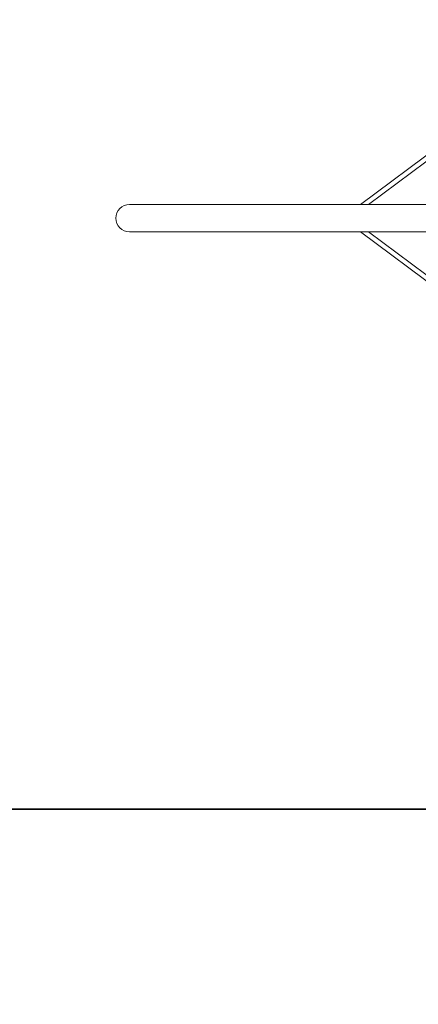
# Model space of a CAD drawing. Header units: metres. Extents: x 5515420 to 5516573, y 5683131 to 5683463.
# Tile 67 of 94: x 5516294.57 to 5516295.88, y 5683344.69 to 5683347.9. Entities that reach past the tile are written whole.
import ezdxf

# ---------------------------------------------------------------- set-up
doc = ezdxf.new("R2010")
doc.units = ezdxf.units.M
doc.layers.get('0').update_dxf_attribs({"linetype": 'CONTINUOUS', "lineweight": 18, "true_color": 0x000000})
doc.layers.add('A-Legenda', color=184, linetype='CONTINUOUS')
doc.layers.add('A-Plac-Zabaw', color=81, linetype='CONTINUOUS')
doc.layers.get('0').off()

# ---------------------------------------------------------------- blocks, each defined once
blk = doc.blocks.new('Bocianie gniazdo-Junior')
at = {"lineweight": 0}
for p, q in [((-4.68, 150.03), (-4.68, -149.97)), ((4.21, -149.97), (4.21, 150.03)), ((-29.6, -41.28), (-4.68, -74.66)), ((-28.32, -40.32), (-4.68, -71.98)), ((27.84, -40.32), (4.21, -71.98)), ((29.13, -41.28), (4.21, -74.66)), ((-4.69, -103.87), (-4.69, -103.47)), ((4.22, -103.47), (4.22, -103.87))]:
    blk.add_line(p, q, dxfattribs=at)
blk.add_arc((-0.24, -149.97), 4.45, 180, 0, dxfattribs=at)
at = {"lineweight": 0, "extrusion": (0, 0, -1)}
for centre, major_axis, start_param in [((2.43, -103.47), (-7.12, 0), -0.050318), ((-2.91, -103.87), (7.12, 0), 0)]:
    blk.add_ellipse(centre, major_axis=major_axis, ratio=0.60488, start_param=start_param, end_param=0.050318, dxfattribs=at)
at = {"lineweight": 0}
for centre, major_axis, start_param in [((2.43, -103.87), (-7.12, 0), 0), ((-2.91, -103.47), (7.12, 0), -0.050318)]:
    blk.add_ellipse(centre, major_axis=major_axis, ratio=0.60488, start_param=start_param, end_param=0.050318, dxfattribs=at)

msp = doc.modelspace()

# ---------------------------------------------------------------- linework, layer by layer
at = {"layer": 'A-Legenda'}
for points in [[(5516291.059, 5683349.172), (5516302.367, 5683349.172), (5516302.367, 5683345.3251), (5516291.059, 5683345.3251)], [(5516291.059, 5683345.3251), (5516302.367, 5683345.3251), (5516302.367, 5683341.4782), (5516291.059, 5683341.4782)]]:
    msp.add_lwpolyline(points, close=True, dxfattribs=at)

# ---------------------------------------------------------------- block references
at = {"layer": 'A-Plac-Zabaw', "xscale": 0.01, "yscale": 0.01, "zscale": 0.01, "rotation": 270.0000000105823}
msp.add_blockref('Bocianie gniazdo-Junior', (5516296.4329, 5683347.2501), dxfattribs=at)

doc.saveas('drawing.dxf')
